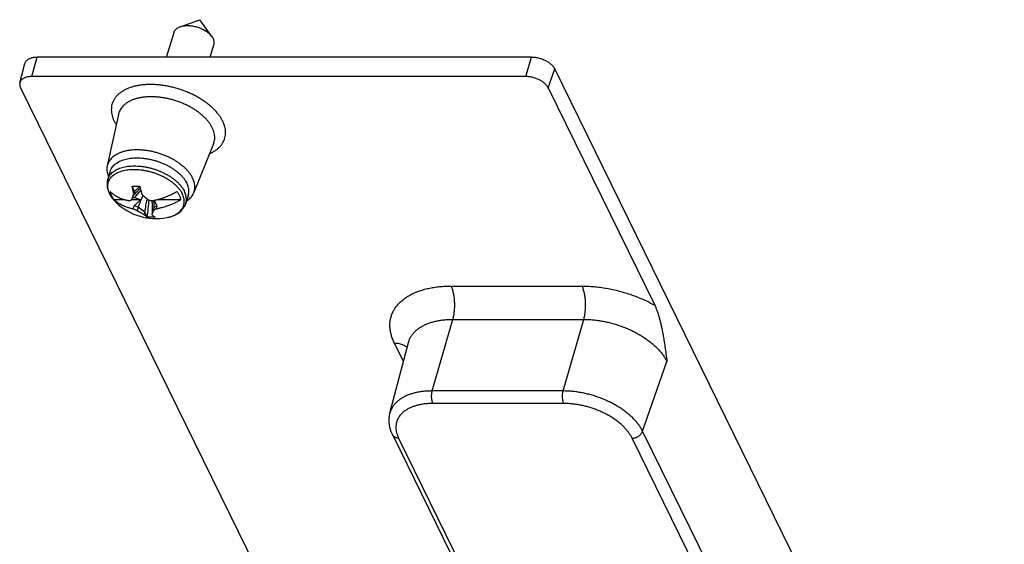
# Model space of a CAD drawing. Header units: inches. Extents: x 0 to 34, y 0 to 22.
# Tile 11 of 13: x 24.4 to 27.7, y 6.8 to 8.5. Entities that reach past the tile are written whole.
import ezdxf

# ---------------------------------------------------------------- set-up
doc = ezdxf.new("R2010")
doc.units = ezdxf.units.IN
doc.header["$LTSCALE"] = 1.87
doc.header["$MEASUREMENT"] = 0
doc.layers.get('0').update_dxf_attribs({"linetype": 'CONTINUOUS'})

msp = doc.modelspace()

# ---------------------------------------------------------------- linework, layer by layer
at = {"color": 7, "linetype": 'CONTINUOUS'}
for p, q in [((24.9624, 8.493), (25.0269, 8.5161)), ((25.0671, 8.4606), (25.0269, 8.5161)), ((24.9165, 8.3927), (24.9417, 8.4743)), ((25.061, 8.3927), (25.0736, 8.4336)), ((24.4319, 8.308), (24.4486, 8.3715)), ((24.471, 8.3283), (24.4895, 8.3927)), ((26.1244, 8.3927), (24.4895, 8.3927)), ((26.1059, 8.3283), (26.1244, 8.3927)), ((26.1791, 8.2912), (26.201, 8.3538)), ((27.6881, 5.3235), (26.201, 8.3538)), ((26.1059, 8.3283), (24.471, 8.3283)), ((24.4342, 8.2912), (25.9213, 5.2608)), ((26.1791, 8.2912), (26.5316, 7.5727)), ((24.7579, 8.2032), (24.7208, 8.0331)), ((25.0725, 8.106), (25.0071, 7.9446)), ((24.7309, 8.0155), (24.7227, 7.9889)), ((24.8113, 7.9489), (24.8032, 7.9655)), ((24.8113, 7.9489), (24.8088, 7.9407)), ((24.7798, 7.9212), (24.7431, 7.9212)), ((24.8327, 7.9212), (24.8019, 7.9212)), ((24.8044, 7.9281), (24.8114, 7.9281)), ((24.8114, 7.9281), (24.8327, 7.9212)), ((24.9648, 7.9212), (24.8844, 7.9212)), ((24.9075, 7.9281), (24.9096, 7.9281)), ((24.9096, 7.9281), (24.9093, 7.9288)), ((24.9888, 7.9357), (24.9806, 7.9092)), ((24.8066, 7.8905), (24.8098, 7.901)), ((24.8232, 7.8966), (24.8098, 7.901)), ((24.8232, 7.8966), (24.8196, 7.8851)), ((24.8449, 7.8805), (24.8232, 7.8966)), ((24.8766, 7.8966), (24.8707, 7.8805)), ((24.8766, 7.8966), (24.873, 7.8851)), ((24.8856, 7.901), (24.8766, 7.8966)), ((24.8824, 7.8905), (24.8856, 7.901)), ((24.8449, 7.8805), (24.8424, 7.8723)), ((24.8531, 7.8638), (24.8449, 7.8805)), ((24.8707, 7.8805), (24.8682, 7.8723)), ((25.8584, 7.636), (26.2913, 7.636)), ((25.7961, 7.2892), (25.8641, 7.5258)), ((25.8641, 7.5258), (26.297, 7.5258)), ((26.229, 7.2892), (26.297, 7.5258)), ((25.656, 7.2164), (25.7172, 7.4495)), ((25.7006, 7.3862), (25.6709, 7.4467)), ((26.4917, 7.1561), (26.5723, 7.3862)), ((26.229, 7.2892), (25.7961, 7.2892)), ((26.2312, 7.2479), (25.7983, 7.2479)), ((25.6651, 7.1437), (26.5061, 5.4299)), ((25.6847, 7.1334), (26.5257, 5.4196)), ((27.2981, 5.4196), (26.4571, 7.1334)), ((27.3327, 5.4423), (26.4917, 7.1561))]:
    msp.add_line(p, q, dxfattribs=at)
for points in [[(24.7227, 7.9889), (24.7211, 7.9828), (24.7203, 7.9765), (24.7203, 7.9699), (24.7209, 7.9632), (24.7224, 7.9564), (24.7246, 7.9494), (24.7276, 7.9424)], [(24.7276, 7.9424), (24.732, 7.9345), (24.7373, 7.9268)], [(24.7373, 7.9268), (24.7436, 7.9192), (24.748, 7.9145)], [(24.748, 7.9145), (24.7574, 7.9057), (24.7671, 7.8978), (24.777, 7.8906), (24.7873, 7.8842), (24.7975, 7.8787), (24.8078, 7.8739), (24.8182, 7.8698), (24.8287, 7.8664), (24.8393, 7.8636), (24.8501, 7.8614), (24.8609, 7.8599), (24.8717, 7.859), (24.8828, 7.8587), (24.8941, 7.8591), (24.9055, 7.8602), (24.9177, 7.8621)], [(24.9177, 7.8621), (24.9265, 7.8641), (24.9356, 7.8669), (24.9442, 7.8705), (24.952, 7.8746), (24.9589, 7.8793), (24.965, 7.8844), (24.9703, 7.8901), (24.9746, 7.8961), (24.9781, 7.9025), (24.9806, 7.9092)], [(25.6651, 7.1437), (25.6603, 7.1546), (25.6567, 7.1655), (25.6544, 7.1762), (25.6531, 7.1867), (25.653, 7.1969), (25.654, 7.2068), (25.656, 7.2164)]]:
    msp.add_lwpolyline(points, dxfattribs=at)
for points, knots in [([(24.9417, 8.4743), (24.9418, 8.4744), (24.9422, 8.4759), (24.9434, 8.4785), (24.9457, 8.482), (24.9486, 8.4851), (24.9521, 8.488), (24.9562, 8.4905), (24.9597, 8.492), (24.9618, 8.4928), (24.9624, 8.493)], [0, 0, 0, 0, 0.016107, 0.155268, 0.297611, 0.445696, 0.601509, 0.766504, 0.941598, 1, 1, 1, 1]), ([(24.9624, 8.493), (24.9635, 8.4934), (24.9665, 8.4944), (24.9714, 8.4955), (24.9773, 8.4964), (24.9835, 8.4968), (24.9899, 8.4968), (24.9965, 8.4964), (25.0033, 8.4955), (25.01, 8.4942), (25.0168, 8.4925), (25.0234, 8.4904), (25.0299, 8.4879), (25.0362, 8.4851), (25.0422, 8.482), (25.0478, 8.4785), (25.053, 8.4748), (25.0577, 8.471), (25.062, 8.4669), (25.065, 8.4634), (25.0667, 8.4613), (25.0671, 8.4606)], [0, 0, 0, 0, 0.031709, 0.080554, 0.13186, 0.185443, 0.24105, 0.29835, 0.356998, 0.416625, 0.476836, 0.537193, 0.597289, 0.656728, 0.71511, 0.772041, 0.827191, 0.880272, 0.931032, 0.979279, 1, 1, 1, 1]), ([(25.0671, 8.4606), (25.0677, 8.4599), (25.0692, 8.4577), (25.0705, 8.4554), (25.0712, 8.4539)], [0, 0, 0, 0, 0.366643, 1, 1, 1, 1]), ([(25.0736, 8.4336), (25.0739, 8.4347), (25.0745, 8.4372), (25.0747, 8.4411), (25.0742, 8.4454), (25.0731, 8.4497), (25.0719, 8.4525), (25.0712, 8.4539)], [0, 0, 0, 0, 0.168765, 0.363177, 0.56464, 0.776166, 1, 1, 1, 1]), ([(24.4486, 8.3715), (24.4488, 8.3721), (24.4493, 8.3739), (24.4507, 8.3768), (24.453, 8.38), (24.4559, 8.3828), (24.4593, 8.3854), (24.4633, 8.3876), (24.4678, 8.3894), (24.4727, 8.3909), (24.478, 8.3919), (24.4837, 8.3926), (24.4875, 8.3927), (24.4895, 8.3927)], [0, 0, 0, 0, 0.038487, 0.114804, 0.193225, 0.275396, 0.361972, 0.45392, 0.551942, 0.655612, 0.765056, 0.88024, 1, 1, 1, 1]), ([(26.1244, 8.3927), (26.1264, 8.3927), (26.1306, 8.3925), (26.1368, 8.3919), (26.1431, 8.3908), (26.1495, 8.3894), (26.1557, 8.3875), (26.1619, 8.3853), (26.1678, 8.3828), (26.1734, 8.3799), (26.1788, 8.3768), (26.1837, 8.3734), (26.1883, 8.3698), (26.1923, 8.366), (26.1958, 8.362), (26.1987, 8.358), (26.2003, 8.3552), (26.201, 8.3538)], [0, 0, 0, 0, 0.068245, 0.138584, 0.210154, 0.282636, 0.355708, 0.428431, 0.500481, 0.57153, 0.640693, 0.707714, 0.772377, 0.833998, 0.892521, 0.947958, 1, 1, 1, 1]), ([(24.4319, 8.308), (24.4318, 8.3074), (24.4314, 8.3057), (24.4312, 8.3026), (24.4315, 8.2988), (24.4325, 8.2949), (24.4336, 8.2924), (24.4342, 8.2912)], [0, 0, 0, 0, 0.102221, 0.311897, 0.52913, 0.758057, 1, 1, 1, 1]), ([(24.471, 8.3283), (24.4691, 8.3283), (24.4654, 8.3282), (24.46, 8.3276), (24.4549, 8.3266), (24.4502, 8.3252), (24.446, 8.3234), (24.4422, 8.3213), (24.4388, 8.3189), (24.4361, 8.3161), (24.4339, 8.3131), (24.4326, 8.3103), (24.4321, 8.3086), (24.4319, 8.308)], [0, 0, 0, 0, 0.11976, 0.234944, 0.344388, 0.448058, 0.54608, 0.638028, 0.724604, 0.806775, 0.885196, 0.961513, 1, 1, 1, 1]), ([(26.1791, 8.2912), (26.1784, 8.2925), (26.1769, 8.2952), (26.1741, 8.299), (26.1707, 8.3028), (26.1669, 8.3064), (26.1626, 8.3098), (26.1578, 8.3131), (26.1527, 8.3161), (26.1473, 8.3188), (26.1417, 8.3213), (26.1358, 8.3234), (26.1298, 8.3251), (26.1238, 8.3265), (26.1177, 8.3275), (26.1118, 8.3281), (26.1078, 8.3283), (26.1059, 8.3283)], [0, 0, 0, 0, 0.052042, 0.107479, 0.166002, 0.227623, 0.292286, 0.359307, 0.42847, 0.499519, 0.571569, 0.644292, 0.717364, 0.789846, 0.861416, 0.931755, 1, 1, 1, 1]), ([(25.1027, 8.1808), (25.1011, 8.184), (25.0976, 8.1904), (25.0913, 8.1998), (25.084, 8.2091), (25.0757, 8.2183), (25.0664, 8.2272), (25.0563, 8.2358), (25.0453, 8.2441), (25.0336, 8.252), (25.0213, 8.2595), (25.0083, 8.2665), (24.9948, 8.2729), (24.9808, 8.2788), (24.9665, 8.2841), (24.9519, 8.2888), (24.9372, 8.2928), (24.9224, 8.2961), (24.9075, 8.2987), (24.8928, 8.3005), (24.8783, 8.3016), (24.864, 8.302), (24.8501, 8.3017), (24.8366, 8.3006), (24.8237, 8.2987), (24.8114, 8.2961), (24.7998, 8.2929), (24.7889, 8.2889), (24.7789, 8.2842), (24.7697, 8.2789), (24.7615, 8.273), (24.7543, 8.2666), (24.7481, 8.2595), (24.743, 8.252), (24.739, 8.2441), (24.7362, 8.2357), (24.7346, 8.227), (24.7341, 8.218), (24.7348, 8.2087), (24.7367, 8.1994), (24.7397, 8.19), (24.7424, 8.1839), (24.7439, 8.1808)], [0, 0, 0, 0, 0.021779, 0.044735, 0.068857, 0.0941, 0.120386, 0.14761, 0.17567, 0.204498, 0.234026, 0.264157, 0.294767, 0.325719, 0.356884, 0.388138, 0.419356, 0.450408, 0.481166, 0.511505, 0.541307, 0.570461, 0.598866, 0.626431, 0.653078, 0.678744, 0.703386, 0.726978, 0.749525, 0.771057, 0.791639, 0.811363, 0.830351, 0.848762, 0.8668, 0.884696, 0.90269, 0.920986, 0.939752, 0.959121, 0.979186, 1, 1, 1, 1]), ([(25.0683, 8.159), (25.0669, 8.1619), (25.0637, 8.1677), (25.058, 8.1761), (25.0513, 8.1843), (25.0438, 8.1924), (25.0353, 8.2003), (25.0261, 8.2079), (25.0161, 8.2152), (25.0054, 8.2221), (24.9941, 8.2285), (24.9823, 8.2345), (24.9701, 8.2399), (24.9575, 8.2449), (24.9446, 8.2492), (24.9315, 8.2529), (24.9183, 8.256), (24.9051, 8.2584), (24.892, 8.2601), (24.879, 8.2612), (24.8664, 8.2616), (24.854, 8.2612), (24.8421, 8.2602), (24.8306, 8.2585), (24.8198, 8.2561), (24.8096, 8.253), (24.8001, 8.2493), (24.7914, 8.245), (24.7836, 8.24), (24.7767, 8.2346), (24.7707, 8.2286), (24.7657, 8.2221), (24.7618, 8.2151), (24.7593, 8.2088), (24.7582, 8.2047), (24.7579, 8.2032)], [0, 0, 0, 0, 0.026189, 0.053668, 0.082449, 0.112512, 0.143803, 0.176246, 0.20974, 0.244169, 0.279397, 0.315281, 0.351665, 0.388388, 0.425282, 0.462178, 0.498907, 0.535303, 0.571202, 0.60645, 0.640902, 0.674423, 0.706895, 0.738219, 0.768315, 0.797131, 0.824645, 0.850868, 0.875853, 0.899695, 0.92254, 0.944579, 0.96605, 0.987225, 1, 1, 1, 1]), ([(24.7439, 8.1808), (24.7455, 8.1776), (24.7476, 8.1738), (24.7499, 8.17), (24.7504, 8.1692)], [0, 0, 0, 0, 0.801842, 1, 1, 1, 1]), ([(25.0594, 8.0737), (25.0623, 8.0749), (25.0682, 8.0778), (25.0768, 8.0827), (25.085, 8.0886), (25.0923, 8.0951), (25.0984, 8.1021), (25.1035, 8.1097), (25.1075, 8.1176), (25.1103, 8.126), (25.112, 8.1347), (25.1124, 8.1437), (25.1117, 8.1529), (25.1098, 8.1623), (25.1068, 8.1717), (25.1042, 8.1778), (25.1027, 8.1808)], [0, 0, 0, 0, 0.06967, 0.149648, 0.226094, 0.299353, 0.369881, 0.438265, 0.50526, 0.571731, 0.638566, 0.706522, 0.776223, 0.848164, 0.922693, 1, 1, 1, 1]), ([(25.0725, 8.106), (25.073, 8.1074), (25.0744, 8.1112), (25.0759, 8.1178), (25.0766, 8.1258), (25.0762, 8.1339), (25.0747, 8.1423), (25.0721, 8.1507), (25.0697, 8.1562), (25.0683, 8.159)], [0, 0, 0, 0, 0.082244, 0.224862, 0.369421, 0.517762, 0.671489, 0.831908, 1, 1, 1, 1]), ([(25.0033, 7.9928), (25.002, 7.9955), (24.999, 8.001), (24.9936, 8.0088), (24.9873, 8.0165), (24.9802, 8.0241), (24.9722, 8.0314), (24.9634, 8.0385), (24.954, 8.0452), (24.9439, 8.0516), (24.9332, 8.0575), (24.9221, 8.063), (24.9105, 8.0679), (24.8987, 8.0723), (24.8866, 8.0762), (24.8743, 8.0795), (24.8619, 8.0821), (24.8496, 8.0841), (24.8374, 8.0854), (24.8254, 8.0861), (24.8137, 8.0861), (24.8024, 8.0855), (24.7915, 8.0841), (24.7811, 8.0822), (24.7713, 8.0795), (24.7622, 8.0763), (24.7538, 8.0724), (24.7463, 8.068), (24.7395, 8.063), (24.7337, 8.0575), (24.7288, 8.0516), (24.7249, 8.0452), (24.7223, 8.0389), (24.7212, 8.0348), (24.7208, 8.0331)], [0, 0, 0, 0, 0.026896, 0.055208, 0.084846, 0.115813, 0.148139, 0.181623, 0.216158, 0.251738, 0.288092, 0.325042, 0.362568, 0.40037, 0.438224, 0.476113, 0.513742, 0.550869, 0.587493, 0.623351, 0.658215, 0.692114, 0.724851, 0.756246, 0.786379, 0.815154, 0.842488, 0.868546, 0.89338, 0.917055, 0.939864, 0.962038, 0.983791, 1, 1, 1, 1]), ([(24.7309, 8.0155), (24.7311, 8.0162), (24.732, 8.019), (24.7342, 8.0239), (24.738, 8.0297), (24.7428, 8.0351), (24.7484, 8.0401), (24.7548, 8.0445), (24.7621, 8.0485), (24.7701, 8.0518), (24.7787, 8.0546), (24.788, 8.0568), (24.7978, 8.0584), (24.8081, 8.0593), (24.8188, 8.0596), (24.8298, 8.0593), (24.841, 8.0583), (24.8523, 8.0568), (24.8637, 8.0546), (24.8751, 8.0518), (24.8864, 8.0484), (24.8974, 8.0444), (24.9082, 8.04), (24.9186, 8.0351), (24.9286, 8.0297), (24.9381, 8.0239), (24.9469, 8.0177), (24.9551, 8.0112), (24.9626, 8.0045), (24.9693, 7.9975), (24.9752, 7.9904), (24.9802, 7.9831), (24.983, 7.9781), (24.9842, 7.9756)], [0, 0, 0, 0, 0.007417, 0.03013, 0.0533, 0.077235, 0.102194, 0.128376, 0.155919, 0.184904, 0.215358, 0.247266, 0.28057, 0.315181, 0.350983, 0.387834, 0.425576, 0.464033, 0.503019, 0.54234, 0.581796, 0.621186, 0.66031, 0.69897, 0.736977, 0.774152, 0.810331, 0.845365, 0.879129, 0.911524, 0.942481, 0.971969, 1, 1, 1, 1]), ([(24.7208, 8.0331), (24.7207, 8.0325), (24.7201, 8.0294), (24.7195, 8.0238), (24.7198, 8.0162), (24.7211, 8.0084), (24.7231, 8.002), (24.7246, 7.9983), (24.7251, 7.9971)], [0, 0, 0, 0, 0.050278, 0.251045, 0.45649, 0.669567, 0.892482, 1, 1, 1, 1]), ([(24.728, 7.9425), (24.7272, 7.9442), (24.7256, 7.9481), (24.7237, 7.9544), (24.7226, 7.9614), (24.7224, 7.9682), (24.7232, 7.9748), (24.725, 7.9811), (24.7277, 7.9871), (24.7314, 7.9928), (24.736, 7.998), (24.7414, 8.0028), (24.7476, 8.0071), (24.7546, 8.0109), (24.7623, 8.0141), (24.7707, 8.0168), (24.7796, 8.0189), (24.7891, 8.0204), (24.799, 8.0213), (24.8093, 8.0216), (24.8199, 8.0213), (24.8308, 8.0204), (24.8417, 8.0189), (24.8528, 8.0167), (24.8637, 8.014), (24.8746, 8.0108), (24.8853, 8.007), (24.8957, 8.0027), (24.9058, 7.9979), (24.9154, 7.9927), (24.9245, 7.9871), (24.9331, 7.9812), (24.941, 7.9749), (24.9482, 7.9684), (24.9547, 7.9617), (24.9604, 7.9548), (24.9652, 7.9478), (24.9679, 7.9429), (24.9691, 7.9405)], [0, 0, 0, 0, 0.016656, 0.039101, 0.060573, 0.081284, 0.101492, 0.121492, 0.141595, 0.162102, 0.183286, 0.205377, 0.22855, 0.252928, 0.278582, 0.305536, 0.333777, 0.363253, 0.393886, 0.425573, 0.458189, 0.491592, 0.52563, 0.560135, 0.594938, 0.62986, 0.664723, 0.699351, 0.733567, 0.767206, 0.800109, 0.832129, 0.863137, 0.89302, 0.921692, 0.949091, 0.97519, 1, 1, 1, 1]), ([(24.7227, 7.9889), (24.7229, 7.9896), (24.7238, 7.9924), (24.726, 7.9973), (24.7298, 8.0031), (24.7345, 8.0085), (24.7402, 8.0135), (24.7466, 8.0179), (24.7539, 8.0219), (24.7619, 8.0252), (24.7705, 8.028), (24.7798, 8.0302), (24.7896, 8.0318), (24.7999, 8.0327), (24.8106, 8.033), (24.8215, 8.0327), (24.8328, 8.0317), (24.8441, 8.0302), (24.8555, 8.028), (24.8669, 8.0252), (24.8782, 8.0218), (24.8892, 8.0179), (24.9, 8.0134), (24.9104, 8.0085), (24.9204, 8.0031), (24.9298, 7.9973), (24.9387, 7.9911), (24.9469, 7.9846), (24.9544, 7.9779), (24.9611, 7.9709), (24.967, 7.9638), (24.972, 7.9565), (24.9747, 7.9515), (24.976, 7.949)], [0, 0, 0, 0, 0.007419, 0.030132, 0.053301, 0.077237, 0.102196, 0.128378, 0.155921, 0.184906, 0.215361, 0.247268, 0.280572, 0.315183, 0.350984, 0.387835, 0.425576, 0.464033, 0.503019, 0.542341, 0.581797, 0.621188, 0.660311, 0.698971, 0.736978, 0.774153, 0.810331, 0.845365, 0.879129, 0.911524, 0.94248, 0.971969, 1, 1, 1, 1]), ([(25.0071, 7.9446), (25.0074, 7.9455), (25.0086, 7.9487), (25.0101, 7.9544), (25.0109, 7.9618), (25.0106, 7.9695), (25.0092, 7.9772), (25.0068, 7.9851), (25.0046, 7.9903), (25.0033, 7.9928)], [0, 0, 0, 0, 0.059095, 0.205431, 0.353742, 0.505508, 0.662913, 0.827585, 1, 1, 1, 1]), ([(24.7297, 7.9485), (24.7322, 7.9462), (24.7375, 7.9419), (24.7455, 7.9364), (24.7533, 7.9319), (24.7605, 7.9283), (24.7673, 7.9254), (24.7735, 7.9232), (24.7792, 7.9214), (24.7843, 7.9199), (24.7889, 7.9188), (24.7918, 7.9182), (24.7932, 7.9179)], [0, 0, 0, 0, 0.145589, 0.284535, 0.409642, 0.522659, 0.625046, 0.717513, 0.800548, 0.874731, 0.940856, 1, 1, 1, 1]), ([(24.7297, 7.9485), (24.73, 7.947), (24.7308, 7.9439), (24.7325, 7.9394), (24.7338, 7.9364), (24.7346, 7.9349)], [0, 0, 0, 0, 0.322229, 0.655257, 1, 1, 1, 1]), ([(24.803, 7.9664), (24.8058, 7.9664), (24.8115, 7.9663), (24.8201, 7.9663), (24.8258, 7.9664), (24.8287, 7.9664)], [0, 0, 0, 0, 0.326502, 0.660126, 1, 1, 1, 1]), ([(24.8032, 7.9655), (24.8032, 7.9656), (24.8031, 7.9658), (24.8031, 7.9661), (24.8031, 7.9663), (24.803, 7.9664)], [0, 0, 0, 0, 0.333142, 0.666438, 1, 1, 1, 1]), ([(24.8088, 7.9407), (24.8082, 7.943), (24.8069, 7.9481), (24.805, 7.9564), (24.8038, 7.9624), (24.8032, 7.9655)], [0, 0, 0, 0, 0.289178, 0.62041, 1, 1, 1, 1]), ([(24.8113, 7.9489), (24.8156, 7.9533), (24.8214, 7.9589), (24.8275, 7.964), (24.8289, 7.9652)], [0, 0, 0, 0, 0.775045, 1, 1, 1, 1]), ([(24.8114, 7.9281), (24.8176, 7.9359), (24.8243, 7.944), (24.8312, 7.952), (24.8316, 7.9525)], [0, 0, 0, 0, 0.940696, 1, 1, 1, 1]), ([(24.8197, 7.9487), (24.8199, 7.9489), (24.8233, 7.9525), (24.8268, 7.956), (24.8302, 7.9592)], [0, 0, 0, 0, 0.061088, 1, 1, 1, 1]), ([(24.8287, 7.9664), (24.8288, 7.9663), (24.8288, 7.9661), (24.8289, 7.9658), (24.8289, 7.9656), (24.829, 7.9655)], [0, 0, 0, 0, 0.333559, 0.666855, 1, 1, 1, 1]), ([(24.829, 7.9655), (24.8296, 7.9624), (24.8307, 7.9565), (24.8327, 7.9482), (24.834, 7.943), (24.8346, 7.9407)], [0, 0, 0, 0, 0.377792, 0.708994, 1, 1, 1, 1]), ([(24.869, 7.9179), (24.8705, 7.9182), (24.8738, 7.9188), (24.8791, 7.9199), (24.8851, 7.9213), (24.8918, 7.9231), (24.8994, 7.9254), (24.9079, 7.9283), (24.9174, 7.9318), (24.928, 7.9363), (24.9395, 7.9419), (24.9474, 7.9462), (24.9514, 7.9485)], [0, 0, 0, 0, 0.053654, 0.114086, 0.182961, 0.261566, 0.35095, 0.452168, 0.566388, 0.695611, 0.842337, 1, 1, 1, 1]), ([(24.96, 7.9349), (24.9592, 7.9364), (24.9575, 7.9395), (24.9547, 7.9441), (24.9525, 7.9471), (24.9514, 7.9485)], [0, 0, 0, 0, 0.321733, 0.655003, 1, 1, 1, 1]), ([(24.9806, 7.9092), (24.9811, 7.9106), (24.982, 7.9143), (24.9827, 7.9204), (24.9826, 7.9274), (24.9814, 7.9346), (24.9792, 7.9419), (24.9771, 7.9466), (24.976, 7.949)], [0, 0, 0, 0, 0.110257, 0.276109, 0.446083, 0.622307, 0.806515, 1, 1, 1, 1]), ([(24.9888, 7.9357), (24.9893, 7.9372), (24.9902, 7.9409), (24.991, 7.947), (24.9908, 7.954), (24.9896, 7.9612), (24.9874, 7.9685), (24.9854, 7.9732), (24.9842, 7.9756)], [0, 0, 0, 0, 0.110273, 0.276123, 0.446096, 0.622317, 0.806521, 1, 1, 1, 1]), ([(24.7289, 7.9405), (24.7301, 7.9381), (24.7328, 7.9333), (24.7373, 7.9268), (24.7405, 7.9228), (24.742, 7.921)], [0, 0, 0, 0, 0.343482, 0.704814, 1, 1, 1, 1]), ([(24.7346, 7.9349), (24.7353, 7.9333), (24.737, 7.9302), (24.7399, 7.9256), (24.742, 7.9227), (24.7431, 7.9212)], [0, 0, 0, 0, 0.321733, 0.655003, 1, 1, 1, 1]), ([(24.742, 7.921), (24.7425, 7.9205), (24.7429, 7.92), (24.7434, 7.9195), (24.7434, 7.9194)], [0, 0, 0, 0, 0.938883, 1, 1, 1, 1]), ([(24.8066, 7.8905), (24.8052, 7.8908), (24.8023, 7.8914), (24.7978, 7.8926), (24.7927, 7.894), (24.7871, 7.8958), (24.7809, 7.898), (24.7741, 7.9009), (24.7668, 7.9044), (24.759, 7.9089), (24.751, 7.9145), (24.7457, 7.9188), (24.7431, 7.9212)], [0, 0, 0, 0, 0.058919, 0.124391, 0.197903, 0.280424, 0.37258, 0.474928, 0.588082, 0.713444, 0.852881, 1, 1, 1, 1]), ([(24.7932, 7.9179), (24.7942, 7.9182), (24.7961, 7.9189), (24.799, 7.92), (24.8009, 7.9208), (24.8019, 7.9212)], [0, 0, 0, 0, 0.32914, 0.662542, 1, 1, 1, 1]), ([(24.8019, 7.9212), (24.8022, 7.9221), (24.8029, 7.9241), (24.804, 7.927), (24.8051, 7.9301), (24.8062, 7.9333), (24.8075, 7.9369), (24.8084, 7.9393), (24.8088, 7.9407)], [0, 0, 0, 0, 0.146626, 0.296687, 0.452854, 0.618352, 0.798512, 1, 1, 1, 1]), ([(24.8327, 7.9212), (24.8304, 7.9193), (24.8255, 7.9152), (24.8179, 7.9085), (24.8126, 7.9036), (24.8098, 7.901)], [0, 0, 0, 0, 0.292798, 0.624893, 1, 1, 1, 1]), ([(24.8346, 7.9407), (24.8358, 7.9393), (24.8383, 7.9368), (24.8418, 7.9333), (24.8452, 7.93), (24.8486, 7.927), (24.8519, 7.924), (24.8542, 7.9221), (24.8553, 7.9212)], [0, 0, 0, 0, 0.191558, 0.366573, 0.530711, 0.688946, 0.844442, 1, 1, 1, 1]), ([(24.8553, 7.9212), (24.8568, 7.9208), (24.8598, 7.92), (24.8644, 7.9189), (24.8674, 7.9182), (24.869, 7.9179)], [0, 0, 0, 0, 0.330541, 0.663897, 1, 1, 1, 1]), ([(24.8707, 7.8805), (24.8707, 7.8901), (24.8705, 7.9026), (24.8699, 7.9151), (24.8698, 7.9179)], [0, 0, 0, 0, 0.773259, 1, 1, 1, 1]), ([(24.8856, 7.901), (24.8845, 7.9036), (24.8822, 7.9085), (24.879, 7.9145), (24.8771, 7.9181), (24.8763, 7.9194)], [0, 0, 0, 0, 0.415448, 0.781522, 1, 1, 1, 1]), ([(24.9648, 7.9212), (24.9609, 7.9189), (24.9531, 7.9146), (24.9416, 7.9091), (24.931, 7.9046), (24.9216, 7.901), (24.913, 7.8981), (24.9054, 7.8958), (24.8986, 7.894), (24.8926, 7.8926), (24.8873, 7.8915), (24.884, 7.8908), (24.8824, 7.8905)], [0, 0, 0, 0, 0.156037, 0.302283, 0.43129, 0.545421, 0.646726, 0.736451, 0.815575, 0.885098, 0.94614, 1, 1, 1, 1]), ([(24.9292, 7.8649), (24.9314, 7.8655), (24.9363, 7.8671), (24.9434, 7.8702), (24.9504, 7.8739), (24.9566, 7.8783), (24.9621, 7.883), (24.9666, 7.8883), (24.9703, 7.8939), (24.973, 7.8999), (24.9748, 7.9063), (24.9756, 7.9128), (24.9754, 7.9196), (24.9743, 7.9266), (24.9722, 7.9336), (24.9702, 7.9382), (24.9691, 7.9405)], [0, 0, 0, 0, 0.069487, 0.153098, 0.232551, 0.308078, 0.380076, 0.449121, 0.515958, 0.581477, 0.646663, 0.712527, 0.780027, 0.85001, 0.923163, 1, 1, 1, 1]), ([(24.9648, 7.9212), (24.9645, 7.9227), (24.9637, 7.9258), (24.9621, 7.9304), (24.9607, 7.9334), (24.96, 7.9349)], [0, 0, 0, 0, 0.322229, 0.655257, 1, 1, 1, 1]), ([(24.9832, 7.9172), (24.9835, 7.9175), (24.9861, 7.9192), (24.9908, 7.9226), (24.9966, 7.9281), (25.0015, 7.9341), (25.0049, 7.9397), (25.0065, 7.9433), (25.0071, 7.9446)], [0, 0, 0, 0, 0.030978, 0.257, 0.472469, 0.68005, 0.88186, 1, 1, 1, 1]), ([(24.8196, 7.8851), (24.8181, 7.8857), (24.8152, 7.8868), (24.8109, 7.8886), (24.808, 7.8899), (24.8066, 7.8905)], [0, 0, 0, 0, 0.330315, 0.66367, 1, 1, 1, 1]), ([(24.8424, 7.8723), (24.8409, 7.8729), (24.8381, 7.8743), (24.8341, 7.8764), (24.8303, 7.8785), (24.8267, 7.8806), (24.8231, 7.8828), (24.8208, 7.8843), (24.8196, 7.8851)], [0, 0, 0, 0, 0.184199, 0.355413, 0.518614, 0.678433, 0.837935, 1, 1, 1, 1]), ([(24.873, 7.8851), (24.8727, 7.8844), (24.8722, 7.8828), (24.8714, 7.8806), (24.8706, 7.8785), (24.8698, 7.8764), (24.869, 7.8744), (24.8684, 7.873), (24.8682, 7.8723)], [0, 0, 0, 0, 0.179924, 0.350621, 0.51509, 0.675949, 0.836635, 1, 1, 1, 1]), ([(24.8824, 7.8905), (24.8813, 7.8899), (24.8793, 7.8886), (24.8761, 7.8868), (24.8741, 7.8857), (24.873, 7.8851)], [0, 0, 0, 0, 0.342323, 0.675633, 1, 1, 1, 1]), ([(24.8531, 7.8638), (24.8517, 7.8646), (24.8491, 7.8663), (24.8455, 7.8692), (24.8434, 7.8712), (24.8424, 7.8723)], [0, 0, 0, 0, 0.350956, 0.68413, 1, 1, 1, 1]), ([(24.8535, 7.8636), (24.8535, 7.8636), (24.8534, 7.8637), (24.8532, 7.8637), (24.8531, 7.8638), (24.8531, 7.8638)], [0, 0, 0, 0, 0.333, 0.666294, 1, 1, 1, 1]), ([(24.8789, 7.8636), (24.8761, 7.8634), (24.8705, 7.8631), (24.8621, 7.8631), (24.8564, 7.8634), (24.8535, 7.8636)], [0, 0, 0, 0, 0.325463, 0.663005, 1, 1, 1, 1]), ([(24.8682, 7.8723), (24.8692, 7.8713), (24.8713, 7.8692), (24.8749, 7.8664), (24.8775, 7.8646), (24.8789, 7.8638)], [0, 0, 0, 0, 0.313958, 0.647306, 1, 1, 1, 1]), ([(24.8789, 7.8638), (24.8789, 7.8638), (24.879, 7.8637), (24.8791, 7.8637), (24.8792, 7.8636), (24.8792, 7.8636)], [0, 0, 0, 0, 0.334202, 0.667497, 1, 1, 1, 1]), ([(24.9177, 7.8621), (24.918, 7.8621), (24.9211, 7.8628), (24.9243, 7.8635), (24.9271, 7.8643)], [0, 0, 0, 0, 0.083024, 1, 1, 1, 1]), ([(24.9271, 7.8643), (24.9272, 7.8643), (24.9279, 7.8645), (24.9286, 7.8647), (24.9292, 7.8649)], [0, 0, 0, 0, 0.13994, 1, 1, 1, 1]), ([(25.6709, 7.4467), (25.6687, 7.4511), (25.6649, 7.4599), (25.6604, 7.4733), (25.6574, 7.4866), (25.6558, 7.4998), (25.6558, 7.5127), (25.6574, 7.5253), (25.6604, 7.5374), (25.6649, 7.5491), (25.671, 7.5603), (25.6784, 7.5709), (25.6873, 7.5808), (25.6975, 7.5901), (25.709, 7.5985), (25.7217, 7.6062), (25.7356, 7.6131), (25.7506, 7.6192), (25.7666, 7.6243), (25.7835, 7.6286), (25.8013, 7.6319), (25.8199, 7.6343), (25.839, 7.6357), (25.8519, 7.636), (25.8584, 7.636)], [0, 0, 0, 0, 0.044397, 0.087266, 0.128695, 0.168842, 0.207926, 0.246232, 0.284133, 0.322049, 0.360396, 0.399546, 0.439826, 0.481514, 0.524834, 0.569947, 0.616972, 0.666006, 0.717109, 0.770261, 0.825329, 0.882128, 0.940435, 1, 1, 1, 1]), ([(25.8641, 7.5258), (25.8647, 7.5279), (25.8659, 7.5323), (25.8673, 7.539), (25.8684, 7.5461), (25.8693, 7.5534), (25.8699, 7.5609), (25.8702, 7.5685), (25.8702, 7.5762), (25.87, 7.5838), (25.8695, 7.5914), (25.8686, 7.5987), (25.8676, 7.6059), (25.8662, 7.6127), (25.8646, 7.6192), (25.8628, 7.6252), (25.8608, 7.6308), (25.8592, 7.6343), (25.8584, 7.636)], [0, 0, 0, 0, 0.058765, 0.120314, 0.184213, 0.24999, 0.317146, 0.385165, 0.453517, 0.521669, 0.589089, 0.655256, 0.719667, 0.781843, 0.841338, 0.897751, 0.950732, 1, 1, 1, 1]), ([(26.297, 7.5258), (26.2976, 7.5279), (26.2988, 7.5323), (26.3002, 7.539), (26.3013, 7.5461), (26.3022, 7.5534), (26.3028, 7.5609), (26.3031, 7.5685), (26.3031, 7.5762), (26.3029, 7.5838), (26.3024, 7.5914), (26.3015, 7.5987), (26.3005, 7.6059), (26.2991, 7.6127), (26.2975, 7.6192), (26.2957, 7.6252), (26.2937, 7.6308), (26.2921, 7.6343), (26.2913, 7.636)], [0, 0, 0, 0, 0.058765, 0.120314, 0.184213, 0.24999, 0.317146, 0.385165, 0.453517, 0.521669, 0.589089, 0.655256, 0.719667, 0.781843, 0.841338, 0.897751, 0.950732, 1, 1, 1, 1]), ([(26.2913, 7.636), (26.2979, 7.636), (26.3113, 7.6357), (26.3315, 7.6343), (26.352, 7.6319), (26.3728, 7.6287), (26.3935, 7.6246), (26.4142, 7.6195), (26.4348, 7.6137), (26.4551, 7.607), (26.4751, 7.5995), (26.4946, 7.5913), (26.5134, 7.5824), (26.5257, 7.576), (26.5316, 7.5727)], [0, 0, 0, 0, 0.078857, 0.159687, 0.242123, 0.325764, 0.410188, 0.495094, 0.580327, 0.665688, 0.750776, 0.835141, 0.918349, 1, 1, 1, 1]), ([(26.5316, 7.5727), (26.5332, 7.5696), (26.5361, 7.5631), (26.54, 7.5528), (26.5437, 7.5419), (26.5471, 7.5304), (26.5502, 7.5184), (26.5533, 7.5055), (26.5563, 7.4911), (26.5594, 7.4746), (26.5626, 7.4558), (26.5658, 7.4346), (26.569, 7.4112), (26.5712, 7.3948), (26.5723, 7.3862)], [0, 0, 0, 0, 0.054255, 0.111981, 0.172354, 0.234555, 0.298512, 0.366794, 0.442669, 0.529507, 0.629062, 0.741043, 0.864906, 1, 1, 1, 1]), ([(25.7172, 7.4495), (25.7178, 7.4517), (25.7195, 7.457), (25.723, 7.465), (25.7281, 7.4734), (25.7344, 7.4814), (25.7417, 7.4888), (25.7502, 7.4956), (25.7596, 7.5018), (25.77, 7.5073), (25.7813, 7.5122), (25.7934, 7.5163), (25.8063, 7.5198), (25.82, 7.5225), (25.8342, 7.5244), (25.849, 7.5255), (25.859, 7.5258), (25.8641, 7.5258)], [0, 0, 0, 0, 0.038432, 0.09287, 0.148151, 0.204836, 0.263413, 0.324288, 0.387773, 0.454088, 0.523369, 0.595671, 0.670979, 0.749219, 0.830259, 0.913925, 1, 1, 1, 1]), ([(26.297, 7.5258), (26.3022, 7.5258), (26.3128, 7.5255), (26.3287, 7.5244), (26.3448, 7.5224), (26.3611, 7.5197), (26.3774, 7.5163), (26.3936, 7.5121), (26.4096, 7.5072), (26.4254, 7.5017), (26.4409, 7.4955), (26.4559, 7.4887), (26.4705, 7.4813), (26.4845, 7.4734), (26.4978, 7.465), (26.5103, 7.4562), (26.5221, 7.447), (26.533, 7.4374), (26.5429, 7.4276), (26.5519, 7.4175), (26.5598, 7.4073), (26.5666, 7.3969), (26.5705, 7.3898), (26.5723, 7.3862)], [0, 0, 0, 0, 0.048578, 0.098191, 0.148672, 0.199844, 0.251523, 0.303517, 0.355631, 0.407671, 0.459441, 0.510748, 0.561407, 0.611238, 0.660072, 0.707752, 0.754136, 0.799101, 0.842544, 0.884388, 0.924583, 0.963113, 1, 1, 1, 1]), ([(25.7129, 7.4328), (25.7128, 7.4329), (25.7112, 7.4343), (25.7079, 7.4367), (25.7027, 7.4398), (25.697, 7.4423), (25.691, 7.4443), (25.6845, 7.4457), (25.6778, 7.4465), (25.6732, 7.4467), (25.6709, 7.4467)], [0, 0, 0, 0, 0.009761, 0.138829, 0.271516, 0.408313, 0.549523, 0.695265, 0.845492, 1, 1, 1, 1]), ([(25.7961, 7.2892), (25.7913, 7.2892), (25.7817, 7.289), (25.7676, 7.2879), (25.754, 7.2861), (25.741, 7.2835), (25.7287, 7.2802), (25.7171, 7.2763), (25.7063, 7.2716), (25.6964, 7.2663), (25.6874, 7.2604), (25.6793, 7.2539), (25.6723, 7.2469), (25.6663, 7.2393), (25.6615, 7.2312), (25.6581, 7.2236), (25.6565, 7.2185), (25.656, 7.2164)], [0, 0, 0, 0, 0.086075, 0.16974, 0.250781, 0.329021, 0.404329, 0.476631, 0.545912, 0.612227, 0.675712, 0.736587, 0.795164, 0.851849, 0.90713, 0.961568, 1, 1, 1, 1]), ([(25.7983, 7.2479), (25.7979, 7.2487), (25.7972, 7.2504), (25.7963, 7.253), (25.7955, 7.2559), (25.7949, 7.259), (25.7944, 7.2623), (25.794, 7.2658), (25.7938, 7.2692), (25.7938, 7.2728), (25.794, 7.2763), (25.7943, 7.2797), (25.7947, 7.2831), (25.7953, 7.2862), (25.7958, 7.2883), (25.7961, 7.2892)], [0, 0, 0, 0, 0.06117, 0.127873, 0.199539, 0.275459, 0.354816, 0.436717, 0.520214, 0.604325, 0.688056, 0.77042, 0.850459, 0.927264, 1, 1, 1, 1]), ([(26.2312, 7.2479), (26.2308, 7.2487), (26.2301, 7.2504), (26.2292, 7.253), (26.2284, 7.2559), (26.2278, 7.259), (26.2273, 7.2623), (26.2269, 7.2658), (26.2267, 7.2692), (26.2267, 7.2728), (26.2269, 7.2763), (26.2272, 7.2797), (26.2276, 7.2831), (26.2282, 7.2862), (26.2287, 7.2883), (26.229, 7.2892)], [0, 0, 0, 0, 0.06117, 0.127873, 0.199539, 0.275459, 0.354816, 0.436717, 0.520214, 0.604325, 0.688056, 0.77042, 0.850459, 0.927264, 1, 1, 1, 1]), ([(26.4917, 7.1561), (26.49, 7.1595), (26.4863, 7.1662), (26.4798, 7.1761), (26.4722, 7.1859), (26.4637, 7.1955), (26.4542, 7.2049), (26.4438, 7.214), (26.4326, 7.2228), (26.4206, 7.2313), (26.4079, 7.2393), (26.3946, 7.2468), (26.3807, 7.2538), (26.3663, 7.2603), (26.3516, 7.2662), (26.3365, 7.2715), (26.3212, 7.2762), (26.3057, 7.2801), (26.2902, 7.2834), (26.2747, 7.286), (26.2593, 7.2879), (26.2441, 7.289), (26.234, 7.2892), (26.229, 7.2892)], [0, 0, 0, 0, 0.036887, 0.075417, 0.115612, 0.157456, 0.200899, 0.245864, 0.292248, 0.339928, 0.388762, 0.438593, 0.489252, 0.54056, 0.592329, 0.644369, 0.696483, 0.748477, 0.800156, 0.851328, 0.901809, 0.951422, 1, 1, 1, 1]), ([(25.7983, 7.2479), (25.7939, 7.2479), (25.7853, 7.2477), (25.7726, 7.2467), (25.7603, 7.2449), (25.7487, 7.2425), (25.7377, 7.2394), (25.7274, 7.2356), (25.7179, 7.2313), (25.7093, 7.2263), (25.7015, 7.2207), (25.6947, 7.2146), (25.6888, 7.208), (25.684, 7.2009), (25.6802, 7.1933), (25.6775, 7.1854), (25.676, 7.1772), (25.6755, 7.1687), (25.6762, 7.16), (25.6779, 7.1511), (25.6808, 7.1422), (25.6833, 7.1363), (25.6847, 7.1334)], [0, 0, 0, 0, 0.065889, 0.130003, 0.192029, 0.251734, 0.309038, 0.363917, 0.416368, 0.466452, 0.514312, 0.560173, 0.604338, 0.647185, 0.689169, 0.730795, 0.772581, 0.815033, 0.858644, 0.903844, 0.950912, 1, 1, 1, 1]), ([(26.4571, 7.1334), (26.4556, 7.1364), (26.4522, 7.1426), (26.4462, 7.1515), (26.4393, 7.1603), (26.4314, 7.169), (26.4226, 7.1774), (26.413, 7.1856), (26.4027, 7.1934), (26.3916, 7.2009), (26.3799, 7.2079), (26.3676, 7.2145), (26.3549, 7.2206), (26.3417, 7.2262), (26.3281, 7.2312), (26.3144, 7.2355), (26.3004, 7.2393), (26.2864, 7.2424), (26.2724, 7.2449), (26.2585, 7.2466), (26.2447, 7.2477), (26.2356, 7.2479), (26.2312, 7.2479)], [0, 0, 0, 0, 0.038682, 0.079279, 0.121744, 0.165994, 0.211976, 0.259617, 0.308784, 0.35932, 0.411056, 0.46381, 0.517379, 0.571551, 0.626109, 0.680834, 0.735494, 0.789852, 0.84371, 0.896872, 0.949065, 1, 1, 1, 1]), ([(25.6847, 7.1334), (25.6837, 7.1334), (25.6816, 7.1335), (25.6785, 7.134), (25.6756, 7.1348), (25.673, 7.1359), (25.6706, 7.1373), (25.6685, 7.139), (25.6667, 7.1409), (25.6657, 7.1425), (25.6652, 7.1435), (25.6651, 7.1437)], [0, 0, 0, 0, 0.137329, 0.269898, 0.397503, 0.520209, 0.638377, 0.752678, 0.864076, 0.973779, 1, 1, 1, 1]), ([(26.4571, 7.1334), (26.4582, 7.1334), (26.4604, 7.1335), (26.4638, 7.134), (26.4672, 7.1348), (26.4705, 7.1359), (26.4737, 7.1373), (26.4768, 7.139), (26.4798, 7.1409), (26.4825, 7.1431), (26.485, 7.1454), (26.4872, 7.1479), (26.4891, 7.1505), (26.4906, 7.1532), (26.4914, 7.1551), (26.4917, 7.1561)], [0, 0, 0, 0, 0.075577, 0.153128, 0.232236, 0.312427, 0.393185, 0.473972, 0.554252, 0.633505, 0.71125, 0.787065, 0.860604, 0.931623, 1, 1, 1, 1])]:
    msp.add_open_spline(points, degree=3, knots=knots, dxfattribs=at)
for points in [[(24.8063, 7.9338), (24.8105, 7.9388), (24.8149, 7.9437), (24.8194, 7.9484)], [(24.8194, 7.9484), (24.8195, 7.9485), (24.8196, 7.9486), (24.8197, 7.9487)], [(24.7289, 7.9405), (24.7286, 7.9412), (24.7283, 7.9419), (24.728, 7.9425)], [(24.7434, 7.9194), (24.7449, 7.9178), (24.7465, 7.9161), (24.748, 7.9145)], [(24.8232, 7.8966), (24.8285, 7.9096), (24.8341, 7.9225), (24.8397, 7.9353)], [(24.8449, 7.8805), (24.8477, 7.8947), (24.8504, 7.909), (24.8529, 7.9232)], [(24.8535, 7.8636), (24.8557, 7.8824), (24.8576, 7.9013), (24.8591, 7.9202)], [(24.8766, 7.8966), (24.8762, 7.9041), (24.8757, 7.9116), (24.8749, 7.919)], [(24.8792, 7.8636), (24.8791, 7.8636), (24.879, 7.8636), (24.8789, 7.8636)]]:
    msp.add_open_spline(points, degree=3, dxfattribs=at)

doc.saveas('drawing.dxf')
